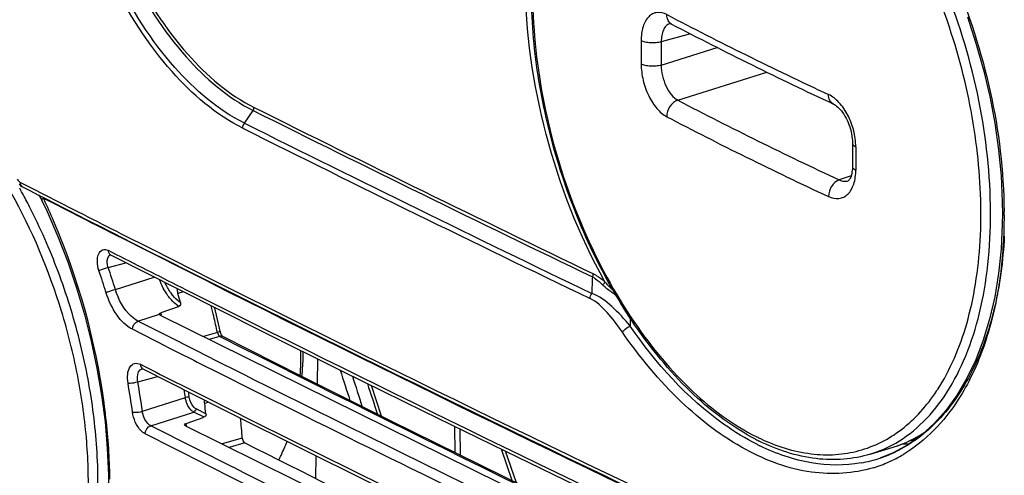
# Model space of a CAD drawing. Header units: millimetres. Extents: x 0 to 1660, y 0 to 1166.
# Tile 69 of 94: x 1222 to 1291, y 908 to 940. Entities that reach past the tile are written whole.
import ezdxf

# ---------------------------------------------------------------- set-up
doc = ezdxf.new("R2010")
doc.units = ezdxf.units.MM
doc.header["$LTSCALE"] = 65.395
doc.layers.get('0').update_dxf_attribs({"linetype": 'CONTINUOUS'})

msp = doc.modelspace()

# ---------------------------------------------------------------- linework, layer by layer
at = {"color": 7, "linetype": 'Continuous'}
for p, q in [((1288.791, 939.923), (1289.396, 938.072)), ((1267.861, 939.455), (1267.858, 939.455)), ((1267.858, 939.455), (1267.86, 939.454)), ((1267.86, 939.454), (1267.871, 939.453)), ((1267.871, 939.453), (1267.892, 939.447)), ((1267.892, 939.447), (1267.922, 939.436)), ((1267.922, 939.436), (1267.962, 939.417)), ((1267.962, 939.417), (1267.967, 939.415)), ((1267.967, 939.415), (1267.967, 939.415)), ((1289.396, 938.072), (1289.92, 936.201)), ((1289.92, 936.201), (1290.36, 934.32)), ((1290.36, 934.32), (1290.714, 932.438)), ((1279.363, 933.781), (1279.362, 933.781)), ((1279.363, 933.781), (1279.376, 933.775)), ((1279.376, 933.775), (1279.438, 933.741)), ((1279.438, 933.741), (1279.508, 933.697)), ((1279.508, 933.697), (1279.583, 933.641)), ((1279.583, 933.641), (1279.664, 933.572)), ((1279.664, 933.572), (1279.748, 933.493)), ((1279.748, 933.493), (1279.833, 933.401)), ((1279.833, 933.401), (1279.92, 933.298)), ((1279.92, 933.298), (1280.005, 933.185)), ((1280.005, 933.185), (1280.089, 933.062)), ((1280.089, 933.062), (1280.17, 932.93)), ((1280.17, 932.93), (1280.248, 932.79)), ((1280.248, 932.79), (1280.321, 932.644)), ((1280.321, 932.644), (1280.389, 932.491)), ((1280.389, 932.491), (1280.451, 932.334)), ((1280.451, 932.334), (1280.507, 932.173)), ((1290.714, 932.438), (1290.98, 930.566)), ((1280.507, 932.173), (1280.556, 932.01)), ((1280.556, 932.01), (1280.598, 931.847)), ((1280.598, 931.847), (1280.633, 931.683)), ((1280.633, 931.683), (1280.66, 931.521)), ((1280.66, 931.521), (1280.68, 931.362)), ((1280.68, 931.362), (1280.692, 931.207)), ((1280.692, 931.207), (1280.697, 931.057)), ((1280.697, 931.057), (1280.697, 931.026)), ((1290.98, 930.566), (1291.157, 928.714)), ((1280.626, 928.784), (1280.601, 928.702)), ((1280.648, 928.875), (1280.626, 928.784)), ((1280.667, 928.976), (1280.648, 928.875)), ((1280.682, 929.088), (1280.667, 928.976)), ((1280.692, 929.212), (1280.682, 929.088)), ((1280.697, 929.346), (1280.692, 929.212)), ((1280.697, 929.383), (1280.697, 929.346)), ((1222.032, 928.136), (1222.126, 928.048)), ((1280.402, 928.381), (1280.397, 928.379)), ((1280.397, 928.379), (1280.4, 928.38)), ((1280.412, 928.386), (1280.402, 928.381)), ((1280.425, 928.396), (1280.412, 928.386)), ((1280.443, 928.412), (1280.425, 928.396)), ((1280.465, 928.436), (1280.443, 928.412)), ((1280.49, 928.469), (1280.465, 928.436)), ((1280.518, 928.513), (1280.49, 928.469)), ((1280.546, 928.566), (1280.518, 928.513)), ((1280.574, 928.629), (1280.546, 928.566)), ((1280.601, 928.702), (1280.574, 928.629)), ((1291.157, 928.714), (1291.243, 926.891)), ((1222.126, 928.048), (1222.23, 927.975)), ((1222.23, 927.975), (1222.272, 927.952)), ((1222.27, 927.953), (1222.785, 927.689)), ((1222.785, 927.689), (1223.401, 927.373)), ((1223.401, 927.373), (1223.753, 927.193)), ((1223.404, 927.374), (1223.445, 927.32)), ((1223.445, 927.32), (1223.488, 927.259)), ((1223.488, 927.259), (1223.529, 927.195)), ((1223.529, 927.195), (1223.569, 927.13)), ((1223.569, 927.13), (1223.606, 927.063)), ((1223.606, 927.063), (1223.641, 926.994)), ((1223.641, 926.994), (1223.648, 926.981)), ((1223.648, 926.981), (1224.01, 926.207)), ((1291.243, 926.891), (1291.253, 926.073)), ((1224.01, 926.207), (1224.765, 924.461)), ((1291.253, 926.073), (1291.245, 925.32)), ((1291.245, 925.32), (1291.159, 923.551)), ((1224.765, 924.461), (1225.457, 922.665)), ((1228.862, 924.589), (1229.129, 924.454)), ((1229.129, 924.454), (1231.249, 923.38)), ((1231.249, 923.38), (1232.391, 922.804)), ((1291.159, 923.551), (1290.981, 921.839)), ((1225.457, 922.665), (1226.082, 920.83)), ((1228.457, 923.161), (1228.451, 923.161)), ((1228.451, 923.161), (1228.453, 923.16)), ((1228.453, 923.16), (1228.467, 923.155)), ((1228.467, 923.155), (1228.474, 923.152)), ((1228.473, 923.152), (1233.35, 920.683)), ((1232.391, 922.804), (1234.002, 921.991)), ((1234.002, 921.991), (1234.433, 921.774)), ((1290.981, 921.839), (1290.711, 920.197)), ((1234.433, 921.774), (1235.407, 921.285)), ((1226.082, 920.83), (1226.636, 918.964)), ((1233.35, 920.683), (1239.077, 917.808)), ((1290.711, 920.197), (1290.353, 918.632)), ((1233.3, 919.523), (1232.015, 919.078)), ((1235.861, 919.213), (1235.801, 919.453)), ((1236.006, 918.598), (1235.861, 919.213)), ((1226.636, 918.964), (1227.116, 917.077)), ((1231.915, 918.969), (1231.914, 918.972)), ((1285.156, 892.613), (1231.989, 918.897)), ((1236.144, 917.982), (1236.006, 918.598)), ((1290.353, 918.632), (1289.906, 917.151)), ((1236.192, 917.764), (1236.144, 917.982)), ((1236.212, 917.688), (1236.192, 917.764)), ((1236.239, 917.614), (1236.212, 917.688)), ((1239.077, 917.808), (1244.776, 914.972)), ((1227.116, 917.077), (1227.519, 915.179)), ((1236.27, 917.548), (1236.239, 917.614)), ((1236.301, 917.494), (1236.27, 917.548)), ((1236.331, 917.451), (1236.301, 917.494)), ((1236.357, 917.422), (1236.331, 917.451)), ((1236.376, 917.404), (1236.357, 917.422)), ((1236.384, 917.398), (1236.376, 917.404)), ((1236.384, 917.398), (1236.384, 917.398)), ((1241.94, 914.597), (1236.384, 917.398)), ((1289.906, 917.151), (1289.374, 915.762)), ((1243.035, 915.839), (1243.009, 914.063)), ((1289.374, 915.762), (1288.761, 914.474)), ((1227.519, 915.179), (1227.842, 913.279)), ((1230.687, 915.14), (1230.685, 915.14)), ((1230.685, 915.14), (1230.692, 915.139)), ((1230.69, 915.14), (1230.691, 915.141)), ((1230.692, 915.139), (1230.72, 915.132)), ((1230.72, 915.132), (1230.752, 915.117)), ((1230.75, 915.118), (1236.364, 912.288)), ((1244.776, 914.972), (1250.508, 912.145)), ((1248.235, 911.453), (1241.94, 914.597)), ((1288.761, 914.474), (1288.068, 913.293)), ((1247.552, 911.794), (1246.842, 913.953)), ((1227.842, 913.279), (1228.085, 911.388)), ((1288.068, 913.293), (1287.301, 912.226)), ((1236.364, 912.288), (1242.719, 909.114)), ((1250.508, 912.145), (1256.271, 909.328)), ((1287.301, 912.226), (1286.463, 911.28)), ((1233.795, 911.284), (1235.061, 911.714)), ((1254.569, 908.32), (1248.235, 911.453)), ((1228.085, 911.388), (1228.246, 909.515)), ((1233.752, 911.115), (1289.27, 883.668)), ((1286.463, 911.28), (1285.558, 910.458)), ((1284.532, 909.972), (1285.112, 910.253)), ((1285.558, 910.458), (1284.591, 909.765)), ((1285.112, 910.253), (1285.676, 910.578)), ((1285.676, 910.578), (1285.865, 910.705)), ((1228.246, 909.515), (1228.322, 907.669)), ((1281.948, 909.119), (1283.555, 909.609)), ((1283.556, 909.609), (1283.937, 909.736)), ((1284.591, 909.765), (1283.565, 909.208)), ((1283.937, 909.736), (1284.532, 909.972)), ((1242.719, 909.114), (1249.114, 905.952)), ((1242.934, 909.008), (1242.91, 907.413)), ((1256.271, 909.328), (1262.065, 906.519)), ((1257.043, 907.108), (1256.284, 909.321)), ((1282.701, 908.86), (1282.676, 908.851)), ((1283.565, 909.208), (1282.7, 908.86)), ((1260.943, 905.198), (1254.569, 908.32)), ((1228.322, 907.669), (1228.33, 906.916))]:
    msp.add_line(p, q, dxfattribs=at)
at = {"color": 9, "linetype": 'Continuous'}
for p, q in [((1269.298, 938.724), (1267.24, 938.16)), ((1267.24, 936.522), (1271.183, 937.763)), ((1268.417, 934.05), (1274.683, 936.022)), ((1237.9, 932.433), (1238.507, 933.33)), ((1222.1, 928.281), (1222.882, 927.88)), ((1280.606, 928.717), (1279.773, 928.436)), ((1222.882, 927.88), (1223.85, 927.384)), ((1229.226, 924.646), (1231.347, 923.572)), ((1231.233, 923.346), (1229.115, 924.421)), ((1228.302, 923.48), (1228.57, 923.344)), ((1233.988, 921.955), (1231.233, 923.346)), ((1231.347, 923.572), (1234.262, 922.102)), ((1228.312, 922.275), (1229.551, 922.606)), ((1235.389, 921.25), (1233.988, 921.955)), ((1234.262, 922.102), (1235.504, 921.479)), ((1228.813, 920.727), (1231.547, 921.596)), ((1233.586, 920.564), (1233.218, 920.438)), ((1233.447, 920.876), (1233.792, 920.702)), ((1233.792, 920.702), (1237.183, 918.998)), ((1232.058, 918.915), (1232.015, 919.078)), ((1230.403, 918.49), (1231.914, 918.972)), ((1232.741, 917.306), (1230.403, 918.49)), ((1265.364, 918.388), (1265.38, 918.365)), ((1232.43, 916.689), (1230.013, 917.913)), ((1235.998, 917.684), (1235.021, 917.399)), ((1235.606, 915.861), (1232.741, 917.306)), ((1235.812, 917.311), (1235.426, 917.199)), ((1236.165, 917.415), (1235.812, 917.311)), ((1236.165, 917.415), (1236.346, 917.323)), ((1230.579, 915.446), (1230.788, 915.34)), ((1230.788, 915.34), (1230.846, 915.311)), ((1230.39, 914.216), (1231.359, 914.479)), ((1231.359, 914.479), (1231.788, 914.595)), ((1230.716, 912.145), (1233.74, 913.101)), ((1235.367, 913.031), (1236.747, 912.338)), ((1235.19, 911.958), (1234.491, 912.312)), ((1235.362, 912.769), (1235.1, 912.68)), ((1236.747, 912.338), (1238.66, 911.38)), ((1231.305, 911.121), (1234.335, 912.081)), ((1235.061, 911.714), (1234.335, 912.081)), ((1234.434, 909.54), (1231.305, 911.121)), ((1233.805, 911.198), (1233.795, 911.284)), ((1252.735, 909.227), (1252.714, 911.067)), ((1253.108, 909.043), (1253.087, 910.884)), ((1232.944, 909.518), (1230.915, 910.544)), ((1237.75, 910.253), (1236.338, 909.837)), ((1234.123, 908.924), (1232.944, 909.518)), ((1237.073, 908.213), (1234.434, 909.54)), ((1237.932, 909.915), (1236.833, 909.592)), ((1256.744, 907.255), (1255.985, 909.467))]:
    msp.add_line(p, q, dxfattribs=at)
for centre, radius, start, end in [((1399.125, 1191.944), 284.125, 242.43102, 243.69691), ((1268.032, 938.884), 0.594, 106.48076, 110.33922), ((1626.406, 937.422), 360.579, 179.86948, 180.13052), ((1626.691, 937.341), 359.452, 179.86948, 180.13052), ((1408.432, 1210.856), 305.203, 243.70385, 244.91084), ((1395.543, 1176.9), 274.112, 242.36901, 245.01718), ((2042.163, 2540.587), 1796.979, 243.434103, 244.282593), ((2044.343, 2545.138), 1801.802, 243.435732, 244.28189), ((2042.237, 2541.073), 1798.521, 243.434417, 244.302004), ((1391.485, 1169.379), 266.96, 242.35729, 243.70496), ((2043.098, 2542.73), 1800.76, 243.435376, 244.301916), ((1651.541, 929.954), 370.608, 179.87302, 180.12698), ((1400.132, 1186.786), 286.396, 243.69682, 244.98273), ((1186.952, 908.269), 40.216, 28.60035, 29.13651), ((1186.264, 907.897), 40.998, 27.04914, 28.59709), ((2005.317, 2455.1), 1715.986, 242.909045, 243.110495), ((1181.687, 907.252), 46.529, 25.18111, 25.33353), ((2021.051, 2483.534), 1748.713, 242.874509, 243.07214), ((1180.932, 906.902), 47.361, 23.18047, 25.17606), ((1255.451, 925.942), 35.919, 0.21169, 0.44093), ((1255.67, 925.942), 35.7, 0.00812, 0.21166), ((2031.455, 2504.04), 1772.914, 243.072548, 243.24918), ((1175.953, 904.466), 54.613, 17.09674, 18.77698), ((1175.773, 904.411), 55.493, 17.09871, 18.77932), ((2057.339, 2557.245), 1830.869, 243.324335, 244.812484), ((2047.373, 2539.042), 1809.874, 243.347506, 244.843357), ((1291.464, 919.875), 29.121, 176.59036, 178.88846), ((1235.679, 922.593), 3.638, 214.50972, 216.71757), ((1281.118, 945.425), 30.365, 235.55452, 235.80461), ((1234.376, 921.281), 2.061, 233.80844, 238.51977), ((1179.748, 905.592), 57.535, 13.29868, 14.06554), ((1180.148, 905.686), 57.124, 12.12458, 13.29939), ((2069.057, 2579.317), 1857.06, 243.387656, 244.775048), ((1283.34, 918.702), 18.295, 179.94577, 181.77596), ((1235.454, 919.487), 1.883, 286.7999, 288.77355), ((2062.494, 2549.845), 1829.658, 243.158029, 244.616976), ((1997.961, 2431.352), 1697.128, 243.187338, 243.331331), ((2042.297, 2520.72), 1796.197, 243.313367, 245.044236), ((2034.939, 2504.059), 1780.642, 243.155225, 243.318141), ((1398.897, 962.955), 161.523, 197.25955, 198.05185), ((1178.994, 905.072), 52.204, 7.78704, 10.08747), ((2042.821, 2522.045), 1798.307, 243.351024, 245.04688), ((1398.922, 963.002), 160.875, 197.505, 198.31027), ((1179.132, 905.119), 51.366, 7.78663, 10.08687), ((1182.539, 906.054), 51.683, 7.83755, 8.45287), ((1399, 962.932), 160.077, 197.76472, 198.58158), ((1275.42, 920.979), 13.437, 326.46933, 326.88488), ((1182.578, 906.048), 51.924, 7.83736, 8.2492), ((1181.733, 905.23), 52.413, 6.41079, 6.53765), ((2076.972, 2588.54), 1875.002, 243.442242, 245.097684), ((1280.379, 923.308), 14.473, 243.69055, 244.80248), ((1284.231, 919.012), 8.929, 273.84197, 275.87894), ((1279.463, 917.25), 8.503, 286.98937, 298.16378), ((1284.105, 919.019), 9.178, 270.92771, 274.065), ((2045.099, 2519.738), 1803.443, 243.276706, 245.191105), ((1279.279, 917.489), 9.767, 293.99573, 300.84339), ((1186.495, 906.78), 41.938, 0.77414, 2.28596), ((2046.903, 2523.352), 1806.792, 243.370827, 245.190328), ((1279.399, 917.228), 9.479, 287.02178, 293.97688)]:
    msp.add_arc(centre, radius, start, end, dxfattribs=at)
at = {"color": 7, "linetype": 'Continuous'}
for centre, radius, start, end in [((1401.899, 1195.979), 289.418, 242.43463, 244.95136), ((1651.209, 930.205), 370.513, 179.87302, 180.12698), ((2004.883, 2453.585), 1714.654, 242.898935, 243.090554), ((2047.157, 2537.919), 1808.99, 243.337692, 244.834403), ((1177.277, 904.859), 58.07, 14.90476, 15.56191), ((1220.085, 916.05), 21.792, 356.31945, 0.9635), ((1181.608, 905.581), 53.961, 6.78632, 7.55865), ((1186.353, 906.566), 51.529, 4.10313, 5.66894), ((1280.933, 923.788), 15.337, 242.62352, 243.69053), ((1281.247, 924.171), 16.1, 243.26763, 243.99441), ((1279.677, 917.668), 9.312, 280.07041, 288.78502), ((1279.654, 917.718), 9.367, 288.9888, 295.74178)]:
    msp.add_arc(centre, radius, start, end, dxfattribs=at)
msp.add_ellipse((2907.781, 1374.577), major_axis=(2105.965, -31.087), ratio=0.378472, start_param=3.802419, end_param=3.841112, dxfattribs=at)
at = {"color": 9, "linetype": 'Continuous'}
for points, knots in [([(1237.785, 932.075), (1235.882, 933.026), (1232.252, 936.177), (1228.244, 942.498), (1225.537, 950.087), (1224.517, 957.874), (1225.206, 963.993), (1226.847, 967.954), (1228.456, 970.177), (1230.477, 971.701), (1233.684, 972.671), (1236.273, 972.013), (1237.785, 971.254)], [0, 0, 0, 0, 0.120485, 0.264551, 0.420695, 0.572909, 0.706343, 0.763421, 0.814078, 0.859997, 0.904179, 1, 1, 1, 1]), ([(1237.9, 932.433), (1236.029, 933.369), (1232.459, 936.468), (1228.519, 942.685), (1225.857, 950.147), (1224.854, 957.805), (1225.532, 963.822), (1227.145, 967.717), (1228.727, 969.904), (1230.714, 971.402), (1233.867, 972.357), (1236.413, 971.712), (1237.9, 970.965)], [0, 0, 0, 0, 0.1205, 0.264567, 0.420708, 0.572917, 0.706351, 0.763429, 0.814089, 0.860003, 0.904185, 1, 1, 1, 1]), ([(1238.507, 970.434), (1237.073, 971.154), (1234.619, 971.777), (1231.579, 970.856), (1229.664, 969.412), (1228.139, 967.306), (1226.586, 963.553), (1225.932, 957.756), (1226.901, 950.381), (1229.469, 943.195), (1233.267, 937.212), (1236.705, 934.231), (1238.507, 933.33)], [0, 0, 0, 0, 0.095903, 0.14011, 0.186053, 0.236729, 0.293819, 0.427248, 0.579488, 0.735569, 0.879588, 1, 1, 1, 1]), ([(1238.575, 970.26), (1237.157, 970.972), (1234.728, 971.589), (1231.721, 970.677), (1229.827, 969.248), (1228.318, 967.164), (1226.781, 963.45), (1226.134, 957.715), (1227.093, 950.417), (1229.633, 943.307), (1233.391, 937.387), (1236.793, 934.437), (1238.575, 933.546)], [0, 0, 0, 0, 0.095891, 0.140098, 0.186042, 0.23672, 0.293813, 0.427247, 0.57949, 0.735575, 0.879601, 1, 1, 1, 1]), ([(1272.318, 958.084), (1271.547, 958.344), (1269.995, 958.702), (1267.648, 958.657), (1265.446, 957.999), (1263.464, 956.748), (1261.754, 954.954), (1260.35, 952.674), (1259.273, 949.963), (1258.543, 946.884), (1258.172, 943.507), (1258.168, 938.616), (1259.105, 932.289), (1261.514, 924.988), (1263.952, 920.455), (1265.364, 918.388)], [0, 0, 0, 0, 0.048454, 0.093903, 0.138243, 0.183615, 0.231933, 0.28455, 0.342164, 0.404901, 0.472428, 0.544072, 0.695697, 0.850926, 1, 1, 1, 1]), ([(1283.476, 909.754), (1284.192, 910.136), (1285.569, 911.142), (1287.272, 913.184), (1288.637, 915.735), (1289.639, 918.728), (1290.26, 922.092), (1290.569, 927.082), (1289.91, 933.684), (1287.69, 941.438), (1284.74, 947.451), (1281.817, 951.628), (1279.482, 954.262), (1277.018, 956.398), (1275.245, 957.504), (1274.357, 957.944)], [0, 0, 0, 0, 0.043631, 0.090574, 0.142001, 0.198418, 0.259772, 0.325582, 0.467003, 0.614313, 0.757663, 0.82504, 0.888235, 0.946633, 1, 1, 1, 1]), ([(1286.675, 913.638), (1287.604, 915.063), (1288.643, 917.563), (1289.424, 921.156), (1289.86, 925.31), (1289.618, 930.867), (1288.213, 937.588), (1285.785, 944.043), (1282.994, 948.922), (1280.382, 952.272), (1277.767, 954.984), (1275.531, 956.623), (1273.965, 957.398)], [0, 0, 0, 0, 0.103037, 0.160942, 0.222721, 0.355588, 0.496075, 0.637187, 0.771831, 0.834834, 0.894107, 1, 1, 1, 1]), ([(1278.742, 955.879), (1280.645, 954.199), (1284.141, 950.076), (1289.37, 940.381), (1291.326, 931.865), (1291.37, 926.218)], [0, 0, 0, 0, 0.231092, 0.485922, 1, 1, 1, 1]), ([(1263.262, 921.268), (1261.461, 924.528), (1258.745, 931.464), (1257.683, 938.844), (1257.683, 942.488)], [0, 0, 0, 0, 0.505492, 1, 1, 1, 1]), ([(1267.627, 940.08), (1267.42, 940.189), (1267.061, 940.285), (1266.616, 940.149), (1266.335, 939.933), (1266.112, 939.619), (1265.882, 939.059), (1265.828, 938.576), (1265.828, 938.243)], [0, 0, 0, 0, 0.221522, 0.323897, 0.431054, 0.550075, 0.684693, 1, 1, 1, 1]), ([(1267.967, 939.415), (1267.86, 939.471), (1267.672, 939.676), (1267.626, 939.942), (1267.627, 940.08)], [0, 0, 0, 0, 0.467017, 1, 1, 1, 1]), ([(1267.825, 939.442), (1267.734, 939.408), (1267.554, 939.282), (1267.37, 938.984), (1267.26, 938.598), (1267.239, 938.312), (1267.24, 938.16)], [0, 0, 0, 0, 0.19737, 0.424679, 0.692858, 1, 1, 1, 1]), ([(1267.24, 938.16), (1267.124, 938.126), (1266.874, 938.084), (1266.496, 938.077), (1266.139, 938.124), (1265.918, 938.195), (1265.828, 938.243)], [0, 0, 0, 0, 0.251099, 0.524894, 0.785442, 1, 1, 1, 1]), ([(1267.24, 936.522), (1267.124, 936.488), (1266.874, 936.444), (1266.496, 936.436), (1266.139, 936.482), (1265.918, 936.552), (1265.828, 936.6)], [0, 0, 0, 0, 0.251319, 0.525114, 0.78554, 1, 1, 1, 1]), ([(1265.828, 936.6), (1265.829, 936.22), (1265.93, 935.449), (1266.307, 934.377), (1266.862, 933.481), (1267.364, 933.029), (1267.627, 932.891)], [0, 0, 0, 0, 0.266428, 0.539719, 0.791355, 1, 1, 1, 1]), ([(1267.24, 936.522), (1267.239, 936.269), (1267.302, 935.756), (1267.548, 935.041), (1267.912, 934.444), (1268.242, 934.142), (1268.417, 934.05)], [0, 0, 0, 0, 0.267034, 0.540521, 0.791914, 1, 1, 1, 1]), ([(1279.362, 933.781), (1279.254, 933.832), (1279.06, 934.039), (1279.016, 934.308), (1279.017, 934.449)], [0, 0, 0, 0, 0.460096, 1, 1, 1, 1]), ([(1280.934, 930.775), (1280.934, 931.155), (1280.829, 931.927), (1280.426, 932.996), (1279.83, 933.884), (1279.296, 934.319), (1279.017, 934.449)], [0, 0, 0, 0, 0.263688, 0.534701, 0.786688, 1, 1, 1, 1]), ([(1268.416, 934.05), (1268.189, 933.98), (1267.787, 933.635), (1267.625, 933.142), (1267.627, 932.891)], [0, 0, 0, 0, 0.486847, 1, 1, 1, 1]), ([(1280.697, 931.026), (1280.697, 931.003), (1280.713, 930.937), (1280.798, 930.846), (1280.883, 930.798), (1280.934, 930.775)], [0, 0, 0, 0, 0.192316, 0.540232, 1, 1, 1, 1]), ([(1279.017, 927.26), (1279.243, 927.154), (1279.625, 927.068), (1280.097, 927.212), (1280.396, 927.431), (1280.635, 927.749), (1280.877, 928.312), (1280.934, 928.798), (1280.934, 929.132)], [0, 0, 0, 0, 0.228014, 0.33384, 0.442971, 0.561819, 0.694135, 1, 1, 1, 1]), ([(1280.697, 929.383), (1280.697, 929.36), (1280.713, 929.295), (1280.798, 929.203), (1280.883, 929.155), (1280.934, 929.132)], [0, 0, 0, 0, 0.193136, 0.54133, 1, 1, 1, 1]), ([(1279.773, 928.436), (1279.551, 928.36), (1279.167, 928), (1279.015, 927.511), (1279.017, 927.26)], [0, 0, 0, 0, 0.482385, 1, 1, 1, 1]), ([(1279.773, 928.436), (1279.874, 928.389), (1280.082, 928.325), (1280.301, 928.347), (1280.397, 928.379)], [0, 0, 0, 0, 0.524002, 1, 1, 1, 1]), ([(1224.254, 895.328), (1224.809, 896.294), (1225.75, 898.463), (1226.613, 902.064), (1226.983, 906.068), (1226.848, 910.349), (1226.213, 914.774), (1224.735, 920.648), (1222.959, 924.889), (1221.485, 927.527)], [0, 0, 0, 0, 0.099711, 0.210033, 0.3302, 0.458488, 0.592517, 0.729497, 1, 1, 1, 1]), ([(1223.647, 926.981), (1223.642, 926.992), (1223.638, 927.066), (1223.7, 927.12), (1223.742, 927.16)], [0, 0, 0, 0, 0.164627, 1, 1, 1, 1]), ([(1223.117, 892.688), (1224.72, 894.388), (1226.419, 897.889), (1227.451, 903.011), (1227.687, 907.525), (1227.323, 912.304), (1226.376, 917.184), (1224.881, 921.983), (1223.534, 925.06), (1222.778, 926.541)], [0, 0, 0, 0, 0.19717, 0.313891, 0.441198, 0.576735, 0.717406, 0.859705, 1, 1, 1, 1]), ([(1228.399, 908.453), (1228.342, 909.882), (1227.814, 915.726), (1226.216, 921.469), (1224.47, 925.545)], [0, 0, 0, 0, 0.243901, 1, 1, 1, 1]), ([(1291.371, 925.948), (1291.371, 925.506), (1291.338, 923.79), (1291.177, 922.075), (1290.971, 920.817)], [0, 0, 0, 0, 0.25738, 1, 1, 1, 1]), ([(1227.659, 922.045), (1227.59, 922.25), (1227.517, 922.649), (1227.572, 923.187), (1227.881, 923.584), (1228.187, 923.538), (1228.302, 923.48)], [0, 0, 0, 0, 0.325992, 0.601877, 0.805161, 1, 1, 1, 1]), ([(1228.312, 922.275), (1228.278, 922.372), (1228.2, 922.656), (1228.278, 923.109), (1228.483, 923.164)], [0, 0, 0, 0, 0.324898, 1, 1, 1, 1]), ([(1227.659, 922.045), (1227.701, 922.064), (1227.916, 922.148), (1228.135, 922.223), (1228.312, 922.275)], [0, 0, 0, 0, 0.19976, 1, 1, 1, 1]), ([(1232.761, 919.98), (1232.674, 920.075), (1232.327, 920.506), (1232.072, 921.007), (1231.925, 921.404)], [0, 0, 0, 0, 0.233277, 1, 1, 1, 1]), ([(1262.395, 921.607), (1262.458, 921.571), (1262.721, 921.403), (1262.955, 921.195), (1263.124, 921.029)], [0, 0, 0, 0, 0.23578, 1, 1, 1, 1]), ([(1262.462, 921.823), (1262.531, 921.789), (1262.817, 921.633), (1263.075, 921.432), (1263.262, 921.268)], [0, 0, 0, 0, 0.235979, 1, 1, 1, 1]), ([(1228.152, 920.522), (1228.196, 920.536), (1228.416, 920.606), (1228.636, 920.674), (1228.813, 920.727)], [0, 0, 0, 0, 0.199395, 1, 1, 1, 1]), ([(1230.013, 917.913), (1229.576, 918.134), (1228.788, 918.954), (1228.328, 919.951), (1228.152, 920.522)], [0, 0, 0, 0, 0.450819, 1, 1, 1, 1]), ([(1230.403, 918.49), (1230.228, 918.578), (1229.475, 919.142), (1229.027, 920.026), (1228.813, 920.727)], [0, 0, 0, 0, 0.211457, 1, 1, 1, 1]), ([(1265.053, 918.135), (1264.654, 918.63), (1263.855, 919.507), (1262.877, 920.26), (1262.349, 920.44)], [0, 0, 0, 0, 0.532705, 1, 1, 1, 1]), ([(1263.943, 920.385), (1263.867, 920.437), (1263.582, 920.635), (1263.306, 920.849), (1263.124, 921.029)], [0, 0, 0, 0, 0.263781, 1, 1, 1, 1]), ([(1290.971, 920.817), (1290.88, 920.263), (1290.475, 918.181), (1289.806, 916.143), (1289.132, 914.736)], [0, 0, 0, 0, 0.264565, 1, 1, 1, 1]), ([(1233.393, 919.795), (1233.337, 919.834), (1233.1, 920.013), (1232.898, 920.236), (1232.762, 920.418)], [0, 0, 0, 0, 0.231108, 1, 1, 1, 1]), ([(1264.504, 917.716), (1264.173, 918.197), (1263.509, 919.062), (1262.699, 919.857), (1262.236, 920.08)], [0, 0, 0, 0, 0.531658, 1, 1, 1, 1]), ([(1265.38, 918.365), (1266.577, 916.616), (1269.104, 913.545), (1272.324, 911.145), (1273.965, 910.334)], [0, 0, 0, 0, 0.536659, 1, 1, 1, 1]), ([(1235.998, 917.684), (1236.017, 917.601), (1236.063, 917.497), (1236.145, 917.425), (1236.165, 917.415)], [0, 0, 0, 0, 0.792817, 1, 1, 1, 1]), ([(1236.19, 917.773), (1236.191, 917.768), (1236.15, 917.725), (1236.102, 917.719), (1236.06, 917.704)], [0, 0, 0, 0, 0.095408, 1, 1, 1, 1]), ([(1264.504, 917.716), (1264.53, 917.761), (1264.678, 917.941), (1264.882, 918.077), (1265.053, 918.135)], [0, 0, 0, 0, 0.219833, 1, 1, 1, 1]), ([(1282.173, 908.164), (1280.779, 907.737), (1277.577, 907.557), (1272.828, 909.337), (1268.302, 912.824), (1265.72, 915.954), (1264.504, 917.716)], [0, 0, 0, 0, 0.204974, 0.433931, 0.699003, 1, 1, 1, 1]), ([(1236.233, 917.426), (1236.221, 917.426), (1236.199, 917.423), (1236.176, 917.418), (1236.165, 917.415)], [0, 0, 0, 0, 0.494666, 1, 1, 1, 1]), ([(1229.704, 914.115), (1229.666, 914.328), (1229.647, 914.723), (1229.779, 915.248), (1230.154, 915.573), (1230.456, 915.509), (1230.579, 915.446)], [0, 0, 0, 0, 0.324817, 0.589035, 0.792342, 1, 1, 1, 1]), ([(1230.39, 914.216), (1230.37, 914.323), (1230.331, 914.64), (1230.47, 915.081), (1230.69, 915.14)], [0, 0, 0, 0, 0.324602, 1, 1, 1, 1]), ([(1229.704, 914.115), (1229.751, 914.112), (1229.983, 914.122), (1230.213, 914.163), (1230.39, 914.216)], [0, 0, 0, 0, 0.203055, 1, 1, 1, 1]), ([(1289.132, 914.736), (1288.839, 914.125), (1287.642, 911.939), (1285.847, 910.035), (1284.286, 909.104)], [0, 0, 0, 0, 0.271743, 1, 1, 1, 1]), ([(1274.218, 910.212), (1275.341, 909.683), (1277.111, 909.117), (1279.495, 909.037), (1281.17, 909.31), (1282.75, 909.913), (1284.739, 911.169), (1285.949, 912.542), (1286.621, 913.557)], [0, 0, 0, 0, 0.263487, 0.38531, 0.503544, 0.621269, 0.741625, 1, 1, 1, 1]), ([(1234.335, 912.081), (1234.26, 912.119), (1233.944, 912.379), (1233.784, 912.787), (1233.74, 913.101)], [0, 0, 0, 0, 0.210354, 1, 1, 1, 1]), ([(1234.491, 912.312), (1234.431, 912.343), (1234.178, 912.55), (1234.051, 912.877), (1234.016, 913.129)], [0, 0, 0, 0, 0.210385, 1, 1, 1, 1]), ([(1230.024, 912.078), (1230.071, 912.07), (1230.305, 912.06), (1230.539, 912.093), (1230.716, 912.145)], [0, 0, 0, 0, 0.205797, 1, 1, 1, 1]), ([(1231.305, 911.121), (1231.23, 911.159), (1230.913, 911.419), (1230.757, 911.83), (1230.716, 912.145)], [0, 0, 0, 0, 0.210466, 1, 1, 1, 1]), ([(1230.915, 910.544), (1230.802, 910.602), (1230.327, 910.992), (1230.089, 911.606), (1230.024, 912.078)], [0, 0, 0, 0, 0.210393, 1, 1, 1, 1]), ([(1283.555, 909.609), (1283.754, 909.67), (1284.543, 909.943), (1285.291, 910.335), (1285.814, 910.682)], [0, 0, 0, 0, 0.248068, 1, 1, 1, 1])]:
    msp.add_open_spline(points, degree=3, knots=knots, dxfattribs=at)
at = {"color": 7, "linetype": 'Continuous'}
for points, knots in [([(1265.573, 917.936), (1264.449, 919.543), (1262.425, 923.026), (1260.142, 928.67), (1258.63, 934.604), (1257.975, 940.505), (1258.213, 946.054), (1259.186, 950.278), (1260.445, 953.179), (1261.568, 955.023), (1262.889, 956.572), (1263.913, 957.406), (1264.446, 957.758)], [0, 0, 0, 0, 0.136244, 0.27862, 0.421826, 0.560458, 0.689706, 0.806134, 0.859179, 0.908863, 0.955586, 1, 1, 1, 1]), ([(1291.389, 924.48), (1291.299, 922.737), (1290.867, 919.439), (1289.327, 914.974), (1286.982, 911.445), (1284.841, 909.819), (1283.722, 909.28)], [0, 0, 0, 0, 0.294493, 0.557849, 0.79044, 1, 1, 1, 1]), ([(1233.393, 919.795), (1233.407, 919.744), (1233.421, 919.674), (1233.387, 919.57), (1233.334, 919.575), (1233.314, 919.584)], [0, 0, 0, 0, 0.556881, 0.770391, 1, 1, 1, 1]), ([(1231.914, 918.972), (1231.911, 918.99), (1231.916, 919.052), (1231.985, 919.058), (1232.02, 919.059)], [0, 0, 0, 0, 0.34949, 1, 1, 1, 1]), ([(1231.989, 918.897), (1231.971, 918.906), (1231.937, 918.913), (1231.925, 918.957), (1231.934, 918.966)], [0, 0, 0, 0, 0.618177, 1, 1, 1, 1]), ([(1274.005, 909.792), (1273.179, 910.208), (1269.671, 912.368), (1266.859, 915.518), (1265.053, 918.135)], [0, 0, 0, 0, 0.225365, 1, 1, 1, 1]), ([(1273.88, 910.169), (1272.297, 910.989), (1269.201, 913.318), (1266.738, 916.269), (1265.573, 917.936)], [0, 0, 0, 0, 0.467028, 1, 1, 1, 1]), ([(1241.946, 914.594), (1241.96, 914.735), (1242.012, 915.314), (1242.037, 915.894), (1242.043, 916.332)], [0, 0, 0, 0, 0.245481, 1, 1, 1, 1]), ([(1235.19, 911.958), (1235.196, 911.911), (1235.213, 911.824), (1235.114, 911.756), (1235.085, 911.773)], [0, 0, 0, 0, 0.586042, 1, 1, 1, 1]), ([(1233.752, 911.115), (1233.735, 911.123), (1233.707, 911.141), (1233.688, 911.171), (1233.686, 911.185)], [0, 0, 0, 0, 0.575747, 1, 1, 1, 1]), ([(1237.75, 910.253), (1237.758, 910.15), (1237.806, 910.014), (1237.907, 909.928), (1237.932, 909.915)], [0, 0, 0, 0, 0.788694, 1, 1, 1, 1]), ([(1240.317, 908.714), (1240.372, 908.817), (1240.587, 909.243), (1240.774, 909.683), (1240.9, 910.021)], [0, 0, 0, 0, 0.243547, 1, 1, 1, 1]), ([(1281.948, 909.119), (1281.343, 908.934), (1280.073, 908.694), (1277.38, 908.759), (1275.387, 909.421), (1274.135, 910.04)], [0, 0, 0, 0, 0.236069, 0.478299, 1, 1, 1, 1]), ([(1281.306, 908.499), (1280.162, 908.296), (1277.669, 908.326), (1275.334, 909.142), (1274.188, 909.701)], [0, 0, 0, 0, 0.476676, 1, 1, 1, 1])]:
    msp.add_open_spline(points, degree=3, knots=knots, dxfattribs=at)
at = {"color": 9, "linetype": 'Continuous'}
for points in [[(1238.506, 933.332), (1238.542, 933.386), (1238.588, 933.468), (1238.552, 933.523)], [(1237.785, 932.075), (1237.785, 932.2), (1237.83, 932.329), (1237.9, 932.433)], [(1221.908, 928.489), (1221.953, 928.406), (1222.016, 928.324), (1222.1, 928.281)], [(1222.1, 928.281), (1222.1, 928.158), (1222.16, 928.009), (1222.27, 927.953)], [(1228.302, 923.48), (1228.302, 923.356), (1228.363, 923.208), (1228.473, 923.152)], [(1232.68, 920.532), (1232.533, 920.746), (1232.407, 920.977), (1232.301, 921.214)], [(1262.395, 921.607), (1262.431, 921.662), (1262.476, 921.744), (1262.44, 921.799)], [(1263.268, 921.263), (1263.252, 921.185), (1263.209, 921.09), (1263.133, 921.069)], [(1263.82, 920.704), (1263.627, 920.882), (1263.44, 921.065), (1263.268, 921.263)], [(1262.236, 920.08), (1262.236, 920.206), (1262.279, 920.335), (1262.349, 920.44)], [(1233.159, 919.618), (1233.014, 919.724), (1232.882, 919.847), (1232.761, 919.98)], [(1230.013, 917.913), (1230.013, 918.145), (1230.182, 918.419), (1230.403, 918.49)], [(1236.384, 917.398), (1236.338, 917.421), (1236.284, 917.43), (1236.233, 917.426)], [(1230.579, 915.446), (1230.579, 915.323), (1230.64, 915.174), (1230.75, 915.118)], [(1234.016, 913.129), (1233.945, 913.14), (1233.854, 913.155), (1233.802, 913.106)], [(1234.491, 912.312), (1234.491, 912.241), (1234.428, 912.102), (1234.366, 912.138)], [(1230.915, 910.544), (1230.915, 910.777), (1231.084, 911.051), (1231.305, 911.121)]]:
    msp.add_open_spline(points, degree=3, dxfattribs=at)
at = {"color": 7, "linetype": 'Continuous'}
for points in [[(1233.218, 920.438), (1233.189, 920.542), (1233.177, 920.655), (1233.196, 920.762)], [(1235.1, 912.68), (1235.089, 912.759), (1235.09, 912.843), (1235.109, 912.921)], [(1233.686, 911.185), (1233.68, 911.233), (1233.748, 911.268), (1233.795, 911.284)]]:
    msp.add_open_spline(points, degree=3, dxfattribs=at)

doc.saveas('drawing.dxf')
